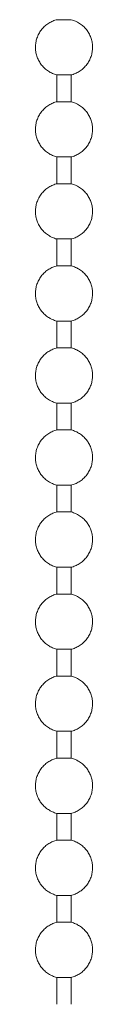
# Model space of a CAD drawing. Header units: millimetres. Extents: x 5694 to 11022, y -2894 to 7544.
# Tile 21 of 33: x 6536.06 to 6538.81, y 1495.03 to 1542.41. Entities that reach past the tile are written whole.
import ezdxf

# ---------------------------------------------------------------- set-up
doc = ezdxf.new("R2010")
doc.units = ezdxf.units.MM
doc.layers.add('E-LITE-EQPM', color=7, linetype='Continuous', lineweight=20)

# ---------------------------------------------------------------- blocks, each defined once
blk = doc.blocks.new('33711 - 33711 YAKARTA Old gold ceiling fan-527636-Alzado_PDF')
at = {"layer": 'E-LITE-EQPM'}
for p, q in [((6537.784, 1542.411), (6537.079, 1542.411)), ((6537.079, 1539.755), (6537.079, 1538.463)), ((6537.784, 1539.755), (6537.079, 1539.755)), ((6537.784, 1538.463), (6537.784, 1539.755)), ((6537.784, 1538.463), (6537.079, 1538.463)), ((6537.079, 1535.806), (6537.079, 1534.514)), ((6537.784, 1535.806), (6537.079, 1535.806)), ((6537.784, 1534.514), (6537.784, 1535.806)), ((6537.784, 1534.514), (6537.079, 1534.514)), ((6537.079, 1531.858), (6537.079, 1530.566)), ((6537.784, 1531.858), (6537.079, 1531.858)), ((6537.784, 1530.566), (6537.784, 1531.858)), ((6537.784, 1530.566), (6537.079, 1530.566)), ((6537.079, 1527.909), (6537.079, 1526.618)), ((6537.784, 1527.909), (6537.079, 1527.909)), ((6537.784, 1526.618), (6537.784, 1527.909)), ((6537.784, 1526.618), (6537.079, 1526.618)), ((6537.079, 1523.961), (6537.079, 1522.669)), ((6537.784, 1523.961), (6537.079, 1523.961)), ((6537.784, 1522.669), (6537.784, 1523.961)), ((6537.784, 1522.669), (6537.079, 1522.669)), ((6537.079, 1520.013), (6537.079, 1518.721)), ((6537.784, 1520.013), (6537.079, 1520.013)), ((6537.784, 1518.721), (6537.784, 1520.013)), ((6537.784, 1518.721), (6537.079, 1518.721)), ((6537.079, 1516.064), (6537.079, 1514.772)), ((6537.784, 1516.064), (6537.079, 1516.064)), ((6537.784, 1514.772), (6537.784, 1516.064)), ((6537.784, 1514.772), (6537.079, 1514.772)), ((6537.079, 1512.116), (6537.079, 1510.824)), ((6537.784, 1512.116), (6537.079, 1512.116)), ((6537.784, 1510.824), (6537.784, 1512.116)), ((6537.784, 1510.824), (6537.079, 1510.824)), ((6537.079, 1508.168), (6537.079, 1506.876)), ((6537.784, 1508.168), (6537.079, 1508.168)), ((6537.784, 1506.876), (6537.784, 1508.168)), ((6537.784, 1506.876), (6537.079, 1506.876)), ((6537.079, 1504.219), (6537.079, 1502.927)), ((6537.784, 1504.219), (6537.079, 1504.219)), ((6537.784, 1502.927), (6537.784, 1504.219)), ((6537.784, 1502.927), (6537.079, 1502.927)), ((6537.079, 1500.271), (6537.079, 1498.979)), ((6537.784, 1500.271), (6537.079, 1500.271)), ((6537.784, 1498.979), (6537.784, 1500.271)), ((6537.784, 1498.979), (6537.079, 1498.979)), ((6537.079, 1496.322), (6537.079, 1495.031)), ((6537.784, 1496.322), (6537.079, 1496.322)), ((6537.784, 1495.031), (6537.784, 1496.322))]:
    blk.add_line(p, q, dxfattribs=at)
at = {"layer": 'E-LITE-EQPM', "flags": 128}
for points in [[(6537.079, 1539.755), (6537.026, 1539.77), (6536.974, 1539.787), (6536.923, 1539.806), (6536.872, 1539.828), (6536.822, 1539.851), (6536.773, 1539.876), (6536.726, 1539.904), (6536.679, 1539.933), (6536.634, 1539.964), (6536.59, 1539.997), (6536.547, 1540.031), (6536.506, 1540.067), (6536.466, 1540.105), (6536.427, 1540.145), (6536.391, 1540.186), (6536.356, 1540.228), (6536.322, 1540.272), (6536.291, 1540.317), (6536.261, 1540.363), (6536.233, 1540.41), (6536.207, 1540.459), (6536.183, 1540.508), (6536.161, 1540.559), (6536.141, 1540.61), (6536.123, 1540.662), (6536.108, 1540.714), (6536.094, 1540.768), (6536.082, 1540.821), (6536.073, 1540.875), (6536.066, 1540.93), (6536.061, 1540.985), (6536.058, 1541.04), (6536.057, 1541.095), (6536.059, 1541.15), (6536.063, 1541.204), (6536.069, 1541.259), (6536.077, 1541.313), (6536.087, 1541.367), (6536.099, 1541.421), (6536.114, 1541.474), (6536.131, 1541.526), (6536.149, 1541.578), (6536.17, 1541.629), (6536.193, 1541.679), (6536.218, 1541.728), (6536.245, 1541.776), (6536.273, 1541.823), (6536.304, 1541.868), (6536.336, 1541.913), (6536.37, 1541.956), (6536.406, 1541.998), (6536.443, 1542.038), (6536.482, 1542.077), (6536.523, 1542.114), (6536.565, 1542.149), (6536.608, 1542.183), (6536.653, 1542.215), (6536.699, 1542.246), (6536.746, 1542.274), (6536.794, 1542.3), (6536.843, 1542.325), (6536.893, 1542.347), (6536.944, 1542.368), (6536.996, 1542.386), (6537.049, 1542.403), (6537.079, 1542.411)], [(6537.784, 1542.411), (6537.837, 1542.396), (6537.889, 1542.379), (6537.94, 1542.359), (6537.991, 1542.338), (6538.041, 1542.315), (6538.089, 1542.289), (6538.137, 1542.262), (6538.184, 1542.233), (6538.229, 1542.202), (6538.273, 1542.169), (6538.316, 1542.135), (6538.357, 1542.098), (6538.397, 1542.061), (6538.435, 1542.021), (6538.472, 1541.98), (6538.507, 1541.938), (6538.541, 1541.894), (6538.572, 1541.849), (6538.602, 1541.803), (6538.63, 1541.756), (6538.656, 1541.707), (6538.68, 1541.658), (6538.702, 1541.607), (6538.722, 1541.556), (6538.739, 1541.504), (6538.755, 1541.451), (6538.769, 1541.398), (6538.78, 1541.344), (6538.79, 1541.29), (6538.797, 1541.236), (6538.802, 1541.181), (6538.805, 1541.126), (6538.806, 1541.071), (6538.804, 1541.016), (6538.8, 1540.961), (6538.794, 1540.907), (6538.786, 1540.852), (6538.776, 1540.798), (6538.763, 1540.745), (6538.749, 1540.692), (6538.732, 1540.64), (6538.713, 1540.588), (6538.693, 1540.537), (6538.67, 1540.487), (6538.645, 1540.438), (6538.618, 1540.39), (6538.589, 1540.343), (6538.559, 1540.297), (6538.527, 1540.253), (6538.493, 1540.21), (6538.457, 1540.168), (6538.419, 1540.128), (6538.38, 1540.089), (6538.34, 1540.052), (6538.298, 1540.016), (6538.255, 1539.983), (6538.21, 1539.951), (6538.164, 1539.92), (6538.117, 1539.892), (6538.069, 1539.865), (6538.02, 1539.841), (6537.969, 1539.818), (6537.918, 1539.798), (6537.867, 1539.779), (6537.814, 1539.763), (6537.784, 1539.755)], [(6537.079, 1535.806), (6537.026, 1535.821), (6536.974, 1535.839), (6536.923, 1535.858), (6536.872, 1535.879), (6536.822, 1535.903), (6536.773, 1535.928), (6536.726, 1535.955), (6536.679, 1535.985), (6536.634, 1536.016), (6536.59, 1536.048), (6536.547, 1536.083), (6536.506, 1536.119), (6536.466, 1536.157), (6536.427, 1536.196), (6536.391, 1536.237), (6536.356, 1536.28), (6536.322, 1536.323), (6536.291, 1536.368), (6536.261, 1536.414), (6536.233, 1536.462), (6536.207, 1536.51), (6536.183, 1536.56), (6536.161, 1536.61), (6536.141, 1536.661), (6536.123, 1536.713), (6536.108, 1536.766), (6536.094, 1536.819), (6536.082, 1536.873), (6536.073, 1536.927), (6536.066, 1536.982), (6536.061, 1537.036), (6536.058, 1537.091), (6536.057, 1537.146), (6536.059, 1537.201), (6536.063, 1537.256), (6536.069, 1537.311), (6536.077, 1537.365), (6536.087, 1537.419), (6536.099, 1537.472), (6536.114, 1537.525), (6536.131, 1537.578), (6536.149, 1537.63), (6536.17, 1537.68), (6536.193, 1537.73), (6536.218, 1537.779), (6536.245, 1537.827), (6536.273, 1537.874), (6536.304, 1537.92), (6536.336, 1537.964), (6536.37, 1538.008), (6536.406, 1538.049), (6536.443, 1538.09), (6536.482, 1538.128), (6536.523, 1538.166), (6536.565, 1538.201), (6536.608, 1538.235), (6536.653, 1538.267), (6536.699, 1538.297), (6536.746, 1538.325), (6536.794, 1538.352), (6536.843, 1538.376), (6536.893, 1538.399), (6536.944, 1538.419), (6536.996, 1538.438), (6537.049, 1538.454), (6537.079, 1538.463)], [(6537.784, 1538.463), (6537.837, 1538.448), (6537.889, 1538.43), (6537.94, 1538.411), (6537.991, 1538.39), (6538.041, 1538.366), (6538.089, 1538.341), (6538.137, 1538.314), (6538.184, 1538.285), (6538.229, 1538.254), (6538.273, 1538.221), (6538.316, 1538.186), (6538.357, 1538.15), (6538.397, 1538.112), (6538.435, 1538.073), (6538.472, 1538.032), (6538.507, 1537.99), (6538.541, 1537.946), (6538.572, 1537.901), (6538.602, 1537.855), (6538.63, 1537.807), (6538.656, 1537.759), (6538.68, 1537.709), (6538.702, 1537.659), (6538.722, 1537.608), (6538.739, 1537.556), (6538.755, 1537.503), (6538.769, 1537.45), (6538.78, 1537.396), (6538.79, 1537.342), (6538.797, 1537.287), (6538.802, 1537.233), (6538.805, 1537.178), (6538.806, 1537.123), (6538.804, 1537.068), (6538.8, 1537.013), (6538.794, 1536.958), (6538.786, 1536.904), (6538.776, 1536.85), (6538.763, 1536.797), (6538.749, 1536.744), (6538.732, 1536.691), (6538.713, 1536.64), (6538.693, 1536.589), (6538.67, 1536.539), (6538.645, 1536.49), (6538.618, 1536.442), (6538.589, 1536.395), (6538.559, 1536.349), (6538.527, 1536.305), (6538.493, 1536.261), (6538.457, 1536.22), (6538.419, 1536.179), (6538.38, 1536.141), (6538.34, 1536.103), (6538.298, 1536.068), (6538.255, 1536.034), (6538.21, 1536.002), (6538.164, 1535.972), (6538.117, 1535.944), (6538.069, 1535.917), (6538.02, 1535.893), (6537.969, 1535.87), (6537.918, 1535.85), (6537.867, 1535.831), (6537.814, 1535.815), (6537.784, 1535.806)], [(6537.079, 1531.858), (6537.026, 1531.873), (6536.974, 1531.89), (6536.923, 1531.91), (6536.872, 1531.931), (6536.822, 1531.954), (6536.773, 1531.98), (6536.726, 1532.007), (6536.679, 1532.036), (6536.634, 1532.067), (6536.59, 1532.1), (6536.547, 1532.134), (6536.506, 1532.171), (6536.466, 1532.209), (6536.427, 1532.248), (6536.391, 1532.289), (6536.356, 1532.331), (6536.322, 1532.375), (6536.291, 1532.42), (6536.261, 1532.466), (6536.233, 1532.513), (6536.207, 1532.562), (6536.183, 1532.611), (6536.161, 1532.662), (6536.141, 1532.713), (6536.123, 1532.765), (6536.108, 1532.818), (6536.094, 1532.871), (6536.082, 1532.925), (6536.073, 1532.979), (6536.066, 1533.033), (6536.061, 1533.088), (6536.058, 1533.143), (6536.057, 1533.198), (6536.059, 1533.253), (6536.063, 1533.308), (6536.069, 1533.362), (6536.077, 1533.417), (6536.087, 1533.471), (6536.099, 1533.524), (6536.114, 1533.577), (6536.131, 1533.629), (6536.149, 1533.681), (6536.17, 1533.732), (6536.193, 1533.782), (6536.218, 1533.831), (6536.245, 1533.879), (6536.273, 1533.926), (6536.304, 1533.972), (6536.336, 1534.016), (6536.37, 1534.059), (6536.406, 1534.101), (6536.443, 1534.141), (6536.482, 1534.18), (6536.523, 1534.217), (6536.565, 1534.253), (6536.608, 1534.286), (6536.653, 1534.319), (6536.699, 1534.349), (6536.746, 1534.377), (6536.794, 1534.404), (6536.843, 1534.428), (6536.893, 1534.451), (6536.944, 1534.471), (6536.996, 1534.49), (6537.049, 1534.506), (6537.079, 1534.514)], [(6537.784, 1534.514), (6537.837, 1534.499), (6537.889, 1534.482), (6537.94, 1534.463), (6537.991, 1534.441), (6538.041, 1534.418), (6538.089, 1534.393), (6538.137, 1534.365), (6538.184, 1534.336), (6538.229, 1534.305), (6538.273, 1534.272), (6538.316, 1534.238), (6538.357, 1534.202), (6538.397, 1534.164), (6538.435, 1534.124), (6538.472, 1534.083), (6538.507, 1534.041), (6538.541, 1533.997), (6538.572, 1533.952), (6538.602, 1533.906), (6538.63, 1533.859), (6538.656, 1533.81), (6538.68, 1533.761), (6538.702, 1533.711), (6538.722, 1533.659), (6538.739, 1533.607), (6538.755, 1533.555), (6538.769, 1533.501), (6538.78, 1533.448), (6538.79, 1533.394), (6538.797, 1533.339), (6538.802, 1533.284), (6538.805, 1533.229), (6538.806, 1533.174), (6538.804, 1533.12), (6538.8, 1533.065), (6538.794, 1533.01), (6538.786, 1532.956), (6538.776, 1532.902), (6538.763, 1532.848), (6538.749, 1532.795), (6538.732, 1532.743), (6538.713, 1532.691), (6538.693, 1532.64), (6538.67, 1532.59), (6538.645, 1532.541), (6538.618, 1532.493), (6538.589, 1532.446), (6538.559, 1532.401), (6538.527, 1532.356), (6538.493, 1532.313), (6538.457, 1532.271), (6538.419, 1532.231), (6538.38, 1532.192), (6538.34, 1532.155), (6538.298, 1532.12), (6538.255, 1532.086), (6538.21, 1532.054), (6538.164, 1532.024), (6538.117, 1531.995), (6538.069, 1531.969), (6538.02, 1531.944), (6537.969, 1531.922), (6537.918, 1531.901), (6537.867, 1531.883), (6537.814, 1531.866), (6537.784, 1531.858)], [(6537.079, 1527.909), (6537.026, 1527.925), (6536.974, 1527.942), (6536.923, 1527.961), (6536.872, 1527.983), (6536.822, 1528.006), (6536.773, 1528.031), (6536.726, 1528.059), (6536.679, 1528.088), (6536.634, 1528.119), (6536.59, 1528.152), (6536.547, 1528.186), (6536.506, 1528.222), (6536.466, 1528.26), (6536.427, 1528.3), (6536.391, 1528.34), (6536.356, 1528.383), (6536.322, 1528.426), (6536.291, 1528.471), (6536.261, 1528.518), (6536.233, 1528.565), (6536.207, 1528.614), (6536.183, 1528.663), (6536.161, 1528.713), (6536.141, 1528.765), (6536.123, 1528.817), (6536.108, 1528.869), (6536.094, 1528.922), (6536.082, 1528.976), (6536.073, 1529.03), (6536.066, 1529.085), (6536.061, 1529.14), (6536.058, 1529.194), (6536.057, 1529.249), (6536.059, 1529.304), (6536.063, 1529.359), (6536.069, 1529.414), (6536.077, 1529.468), (6536.087, 1529.522), (6536.099, 1529.576), (6536.114, 1529.629), (6536.131, 1529.681), (6536.149, 1529.733), (6536.17, 1529.784), (6536.193, 1529.834), (6536.218, 1529.883), (6536.245, 1529.931), (6536.273, 1529.978), (6536.304, 1530.023), (6536.336, 1530.068), (6536.37, 1530.111), (6536.406, 1530.153), (6536.443, 1530.193), (6536.482, 1530.232), (6536.523, 1530.269), (6536.565, 1530.304), (6536.608, 1530.338), (6536.653, 1530.37), (6536.699, 1530.4), (6536.746, 1530.429), (6536.794, 1530.455), (6536.843, 1530.48), (6536.893, 1530.502), (6536.944, 1530.523), (6536.996, 1530.541), (6537.049, 1530.558), (6537.079, 1530.566)], [(6537.784, 1530.566), (6537.837, 1530.551), (6537.889, 1530.534), (6537.94, 1530.514), (6537.991, 1530.493), (6538.041, 1530.47), (6538.089, 1530.444), (6538.137, 1530.417), (6538.184, 1530.388), (6538.229, 1530.357), (6538.273, 1530.324), (6538.316, 1530.289), (6538.357, 1530.253), (6538.397, 1530.215), (6538.435, 1530.176), (6538.472, 1530.135), (6538.507, 1530.093), (6538.541, 1530.049), (6538.572, 1530.004), (6538.602, 1529.958), (6538.63, 1529.91), (6538.656, 1529.862), (6538.68, 1529.812), (6538.702, 1529.762), (6538.722, 1529.711), (6538.739, 1529.659), (6538.755, 1529.606), (6538.769, 1529.553), (6538.78, 1529.499), (6538.79, 1529.445), (6538.797, 1529.391), (6538.802, 1529.336), (6538.805, 1529.281), (6538.806, 1529.226), (6538.804, 1529.171), (6538.8, 1529.116), (6538.794, 1529.062), (6538.786, 1529.007), (6538.776, 1528.953), (6538.763, 1528.9), (6538.749, 1528.847), (6538.732, 1528.794), (6538.713, 1528.743), (6538.693, 1528.692), (6538.67, 1528.642), (6538.645, 1528.593), (6538.618, 1528.545), (6538.589, 1528.498), (6538.559, 1528.452), (6538.527, 1528.408), (6538.493, 1528.365), (6538.457, 1528.323), (6538.419, 1528.283), (6538.38, 1528.244), (6538.34, 1528.207), (6538.298, 1528.171), (6538.255, 1528.137), (6538.21, 1528.105), (6538.164, 1528.075), (6538.117, 1528.047), (6538.069, 1528.02), (6538.02, 1527.996), (6537.969, 1527.973), (6537.918, 1527.953), (6537.867, 1527.934), (6537.814, 1527.918), (6537.784, 1527.909)], [(6537.079, 1523.961), (6537.026, 1523.976), (6536.974, 1523.994), (6536.923, 1524.013), (6536.872, 1524.034), (6536.822, 1524.058), (6536.773, 1524.083), (6536.726, 1524.11), (6536.679, 1524.139), (6536.634, 1524.17), (6536.59, 1524.203), (6536.547, 1524.238), (6536.506, 1524.274), (6536.466, 1524.312), (6536.427, 1524.351), (6536.391, 1524.392), (6536.356, 1524.434), (6536.322, 1524.478), (6536.291, 1524.523), (6536.261, 1524.569), (6536.233, 1524.617), (6536.207, 1524.665), (6536.183, 1524.715), (6536.161, 1524.765), (6536.141, 1524.816), (6536.123, 1524.868), (6536.108, 1524.921), (6536.094, 1524.974), (6536.082, 1525.028), (6536.073, 1525.082), (6536.066, 1525.136), (6536.061, 1525.191), (6536.058, 1525.246), (6536.057, 1525.301), (6536.059, 1525.356), (6536.063, 1525.411), (6536.069, 1525.465), (6536.077, 1525.52), (6536.087, 1525.574), (6536.099, 1525.627), (6536.114, 1525.68), (6536.131, 1525.733), (6536.149, 1525.784), (6536.17, 1525.835), (6536.193, 1525.885), (6536.218, 1525.934), (6536.245, 1525.982), (6536.273, 1526.029), (6536.304, 1526.075), (6536.336, 1526.119), (6536.37, 1526.162), (6536.406, 1526.204), (6536.443, 1526.244), (6536.482, 1526.283), (6536.523, 1526.32), (6536.565, 1526.356), (6536.608, 1526.39), (6536.653, 1526.422), (6536.699, 1526.452), (6536.746, 1526.48), (6536.794, 1526.507), (6536.843, 1526.531), (6536.893, 1526.554), (6536.944, 1526.574), (6536.996, 1526.593), (6537.049, 1526.609), (6537.079, 1526.618)], [(6537.784, 1526.618), (6537.837, 1526.602), (6537.889, 1526.585), (6537.94, 1526.566), (6537.991, 1526.545), (6538.041, 1526.521), (6538.089, 1526.496), (6538.137, 1526.469), (6538.184, 1526.439), (6538.229, 1526.408), (6538.273, 1526.376), (6538.316, 1526.341), (6538.357, 1526.305), (6538.397, 1526.267), (6538.435, 1526.228), (6538.472, 1526.187), (6538.507, 1526.144), (6538.541, 1526.101), (6538.572, 1526.056), (6538.602, 1526.009), (6538.63, 1525.962), (6538.656, 1525.914), (6538.68, 1525.864), (6538.702, 1525.814), (6538.722, 1525.763), (6538.739, 1525.711), (6538.755, 1525.658), (6538.769, 1525.605), (6538.78, 1525.551), (6538.79, 1525.497), (6538.797, 1525.442), (6538.802, 1525.388), (6538.805, 1525.333), (6538.806, 1525.278), (6538.804, 1525.223), (6538.8, 1525.168), (6538.794, 1525.113), (6538.786, 1525.059), (6538.776, 1525.005), (6538.763, 1524.951), (6538.749, 1524.898), (6538.732, 1524.846), (6538.713, 1524.794), (6538.693, 1524.744), (6538.67, 1524.694), (6538.645, 1524.644), (6538.618, 1524.596), (6538.589, 1524.55), (6538.559, 1524.504), (6538.527, 1524.459), (6538.493, 1524.416), (6538.457, 1524.375), (6538.419, 1524.334), (6538.38, 1524.295), (6538.34, 1524.258), (6538.298, 1524.223), (6538.255, 1524.189), (6538.21, 1524.157), (6538.164, 1524.127), (6538.117, 1524.098), (6538.069, 1524.072), (6538.02, 1524.047), (6537.969, 1524.025), (6537.918, 1524.004), (6537.867, 1523.986), (6537.814, 1523.97), (6537.784, 1523.961)], [(6537.079, 1520.013), (6537.026, 1520.028), (6536.974, 1520.045), (6536.923, 1520.064), (6536.872, 1520.086), (6536.822, 1520.109), (6536.773, 1520.135), (6536.726, 1520.162), (6536.679, 1520.191), (6536.634, 1520.222), (6536.59, 1520.255), (6536.547, 1520.289), (6536.506, 1520.326), (6536.466, 1520.363), (6536.427, 1520.403), (6536.391, 1520.444), (6536.356, 1520.486), (6536.322, 1520.53), (6536.291, 1520.575), (6536.261, 1520.621), (6536.233, 1520.668), (6536.207, 1520.717), (6536.183, 1520.766), (6536.161, 1520.817), (6536.141, 1520.868), (6536.123, 1520.92), (6536.108, 1520.972), (6536.094, 1521.026), (6536.082, 1521.079), (6536.073, 1521.134), (6536.066, 1521.188), (6536.061, 1521.243), (6536.058, 1521.298), (6536.057, 1521.353), (6536.059, 1521.408), (6536.063, 1521.462), (6536.069, 1521.517), (6536.077, 1521.571), (6536.087, 1521.625), (6536.099, 1521.679), (6536.114, 1521.732), (6536.131, 1521.784), (6536.149, 1521.836), (6536.17, 1521.887), (6536.193, 1521.937), (6536.218, 1521.986), (6536.245, 1522.034), (6536.273, 1522.081), (6536.304, 1522.126), (6536.336, 1522.171), (6536.37, 1522.214), (6536.406, 1522.256), (6536.443, 1522.296), (6536.482, 1522.335), (6536.523, 1522.372), (6536.565, 1522.408), (6536.608, 1522.441), (6536.653, 1522.473), (6536.699, 1522.504), (6536.746, 1522.532), (6536.794, 1522.558), (6536.843, 1522.583), (6536.893, 1522.605), (6536.944, 1522.626), (6536.996, 1522.644), (6537.049, 1522.661), (6537.079, 1522.669)], [(6537.784, 1522.669), (6537.837, 1522.654), (6537.889, 1522.637), (6537.94, 1522.618), (6537.991, 1522.596), (6538.041, 1522.573), (6538.089, 1522.547), (6538.137, 1522.52), (6538.184, 1522.491), (6538.229, 1522.46), (6538.273, 1522.427), (6538.316, 1522.393), (6538.357, 1522.356), (6538.397, 1522.319), (6538.435, 1522.279), (6538.472, 1522.238), (6538.507, 1522.196), (6538.541, 1522.152), (6538.572, 1522.107), (6538.602, 1522.061), (6538.63, 1522.014), (6538.656, 1521.965), (6538.68, 1521.916), (6538.702, 1521.865), (6538.722, 1521.814), (6538.739, 1521.762), (6538.755, 1521.71), (6538.769, 1521.656), (6538.78, 1521.603), (6538.79, 1521.548), (6538.797, 1521.494), (6538.802, 1521.439), (6538.805, 1521.384), (6538.806, 1521.329), (6538.804, 1521.274), (6538.8, 1521.22), (6538.794, 1521.165), (6538.786, 1521.111), (6538.776, 1521.057), (6538.763, 1521.003), (6538.749, 1520.95), (6538.732, 1520.898), (6538.713, 1520.846), (6538.693, 1520.795), (6538.67, 1520.745), (6538.645, 1520.696), (6538.618, 1520.648), (6538.589, 1520.601), (6538.559, 1520.555), (6538.527, 1520.511), (6538.493, 1520.468), (6538.457, 1520.426), (6538.419, 1520.386), (6538.38, 1520.347), (6538.34, 1520.31), (6538.298, 1520.274), (6538.255, 1520.241), (6538.21, 1520.209), (6538.164, 1520.178), (6538.117, 1520.15), (6538.069, 1520.124), (6538.02, 1520.099), (6537.969, 1520.076), (6537.918, 1520.056), (6537.867, 1520.038), (6537.814, 1520.021), (6537.784, 1520.013)], [(6537.079, 1516.064), (6537.026, 1516.079), (6536.974, 1516.097), (6536.923, 1516.116), (6536.872, 1516.137), (6536.822, 1516.161), (6536.773, 1516.186), (6536.726, 1516.213), (6536.679, 1516.243), (6536.634, 1516.274), (6536.59, 1516.306), (6536.547, 1516.341), (6536.506, 1516.377), (6536.466, 1516.415), (6536.427, 1516.454), (6536.391, 1516.495), (6536.356, 1516.538), (6536.322, 1516.581), (6536.291, 1516.626), (6536.261, 1516.673), (6536.233, 1516.72), (6536.207, 1516.768), (6536.183, 1516.818), (6536.161, 1516.868), (6536.141, 1516.919), (6536.123, 1516.971), (6536.108, 1517.024), (6536.094, 1517.077), (6536.082, 1517.131), (6536.073, 1517.185), (6536.066, 1517.24), (6536.061, 1517.294), (6536.058, 1517.349), (6536.057, 1517.404), (6536.059, 1517.459), (6536.063, 1517.514), (6536.069, 1517.569), (6536.077, 1517.623), (6536.087, 1517.677), (6536.099, 1517.731), (6536.114, 1517.784), (6536.131, 1517.836), (6536.149, 1517.888), (6536.17, 1517.938), (6536.193, 1517.988), (6536.218, 1518.037), (6536.245, 1518.085), (6536.273, 1518.132), (6536.304, 1518.178), (6536.336, 1518.223), (6536.37, 1518.266), (6536.406, 1518.307), (6536.443, 1518.348), (6536.482, 1518.386), (6536.523, 1518.424), (6536.565, 1518.459), (6536.608, 1518.493), (6536.653, 1518.525), (6536.699, 1518.555), (6536.746, 1518.584), (6536.794, 1518.61), (6536.843, 1518.635), (6536.893, 1518.657), (6536.944, 1518.678), (6536.996, 1518.696), (6537.049, 1518.712), (6537.079, 1518.721)], [(6537.784, 1518.721), (6537.837, 1518.706), (6537.889, 1518.688), (6537.94, 1518.669), (6537.991, 1518.648), (6538.041, 1518.624), (6538.089, 1518.599), (6538.137, 1518.572), (6538.184, 1518.543), (6538.229, 1518.512), (6538.273, 1518.479), (6538.316, 1518.444), (6538.357, 1518.408), (6538.397, 1518.37), (6538.435, 1518.331), (6538.472, 1518.29), (6538.507, 1518.248), (6538.541, 1518.204), (6538.572, 1518.159), (6538.602, 1518.113), (6538.63, 1518.065), (6538.656, 1518.017), (6538.68, 1517.967), (6538.702, 1517.917), (6538.722, 1517.866), (6538.739, 1517.814), (6538.755, 1517.761), (6538.769, 1517.708), (6538.78, 1517.654), (6538.79, 1517.6), (6538.797, 1517.546), (6538.802, 1517.491), (6538.805, 1517.436), (6538.806, 1517.381), (6538.804, 1517.326), (6538.8, 1517.271), (6538.794, 1517.217), (6538.786, 1517.162), (6538.776, 1517.108), (6538.763, 1517.055), (6538.749, 1517.002), (6538.732, 1516.949), (6538.713, 1516.898), (6538.693, 1516.847), (6538.67, 1516.797), (6538.645, 1516.748), (6538.618, 1516.7), (6538.589, 1516.653), (6538.559, 1516.607), (6538.527, 1516.563), (6538.493, 1516.519), (6538.457, 1516.478), (6538.419, 1516.437), (6538.38, 1516.399), (6538.34, 1516.362), (6538.298, 1516.326), (6538.255, 1516.292), (6538.21, 1516.26), (6538.164, 1516.23), (6538.117, 1516.202), (6538.069, 1516.175), (6538.02, 1516.151), (6537.969, 1516.128), (6537.918, 1516.108), (6537.867, 1516.089), (6537.814, 1516.073), (6537.784, 1516.064)], [(6537.079, 1512.116), (6537.026, 1512.131), (6536.974, 1512.148), (6536.923, 1512.168), (6536.872, 1512.189), (6536.822, 1512.212), (6536.773, 1512.238), (6536.726, 1512.265), (6536.679, 1512.294), (6536.634, 1512.325), (6536.59, 1512.358), (6536.547, 1512.393), (6536.506, 1512.429), (6536.466, 1512.467), (6536.427, 1512.506), (6536.391, 1512.547), (6536.356, 1512.589), (6536.322, 1512.633), (6536.291, 1512.678), (6536.261, 1512.724), (6536.233, 1512.772), (6536.207, 1512.82), (6536.183, 1512.869), (6536.161, 1512.92), (6536.141, 1512.971), (6536.123, 1513.023), (6536.108, 1513.076), (6536.094, 1513.129), (6536.082, 1513.183), (6536.073, 1513.237), (6536.066, 1513.291), (6536.061, 1513.346), (6536.058, 1513.401), (6536.057, 1513.456), (6536.059, 1513.511), (6536.063, 1513.566), (6536.069, 1513.62), (6536.077, 1513.675), (6536.087, 1513.729), (6536.099, 1513.782), (6536.114, 1513.835), (6536.131, 1513.888), (6536.149, 1513.939), (6536.17, 1513.99), (6536.193, 1514.04), (6536.218, 1514.089), (6536.245, 1514.137), (6536.273, 1514.184), (6536.304, 1514.23), (6536.336, 1514.274), (6536.37, 1514.317), (6536.406, 1514.359), (6536.443, 1514.399), (6536.482, 1514.438), (6536.523, 1514.475), (6536.565, 1514.511), (6536.608, 1514.545), (6536.653, 1514.577), (6536.699, 1514.607), (6536.746, 1514.635), (6536.794, 1514.662), (6536.843, 1514.686), (6536.893, 1514.709), (6536.944, 1514.729), (6536.996, 1514.748), (6537.049, 1514.764), (6537.079, 1514.772)], [(6537.784, 1514.772), (6537.837, 1514.757), (6537.889, 1514.74), (6537.94, 1514.721), (6537.991, 1514.699), (6538.041, 1514.676), (6538.089, 1514.651), (6538.137, 1514.623), (6538.184, 1514.594), (6538.229, 1514.563), (6538.273, 1514.53), (6538.316, 1514.496), (6538.357, 1514.46), (6538.397, 1514.422), (6538.435, 1514.382), (6538.472, 1514.342), (6538.507, 1514.299), (6538.541, 1514.255), (6538.572, 1514.21), (6538.602, 1514.164), (6538.63, 1514.117), (6538.656, 1514.068), (6538.68, 1514.019), (6538.702, 1513.969), (6538.722, 1513.917), (6538.739, 1513.865), (6538.755, 1513.813), (6538.769, 1513.76), (6538.78, 1513.706), (6538.79, 1513.652), (6538.797, 1513.597), (6538.802, 1513.542), (6538.805, 1513.488), (6538.806, 1513.433), (6538.804, 1513.378), (6538.8, 1513.323), (6538.794, 1513.268), (6538.786, 1513.214), (6538.776, 1513.16), (6538.763, 1513.106), (6538.749, 1513.053), (6538.732, 1513.001), (6538.713, 1512.949), (6538.693, 1512.898), (6538.67, 1512.848), (6538.645, 1512.799), (6538.618, 1512.751), (6538.589, 1512.704), (6538.559, 1512.659), (6538.527, 1512.614), (6538.493, 1512.571), (6538.457, 1512.529), (6538.419, 1512.489), (6538.38, 1512.45), (6538.34, 1512.413), (6538.298, 1512.378), (6538.255, 1512.344), (6538.21, 1512.312), (6538.164, 1512.282), (6538.117, 1512.253), (6538.069, 1512.227), (6538.02, 1512.202), (6537.969, 1512.18), (6537.918, 1512.159), (6537.867, 1512.141), (6537.814, 1512.124), (6537.784, 1512.116)], [(6537.079, 1508.168), (6537.026, 1508.183), (6536.974, 1508.2), (6536.923, 1508.219), (6536.872, 1508.241), (6536.822, 1508.264), (6536.773, 1508.289), (6536.726, 1508.317), (6536.679, 1508.346), (6536.634, 1508.377), (6536.59, 1508.41), (6536.547, 1508.444), (6536.506, 1508.48), (6536.466, 1508.518), (6536.427, 1508.558), (6536.391, 1508.598), (6536.356, 1508.641), (6536.322, 1508.685), (6536.291, 1508.73), (6536.261, 1508.776), (6536.233, 1508.823), (6536.207, 1508.872), (6536.183, 1508.921), (6536.161, 1508.971), (6536.141, 1509.023), (6536.123, 1509.075), (6536.108, 1509.127), (6536.094, 1509.181), (6536.082, 1509.234), (6536.073, 1509.288), (6536.066, 1509.343), (6536.061, 1509.398), (6536.058, 1509.453), (6536.057, 1509.507), (6536.059, 1509.562), (6536.063, 1509.617), (6536.069, 1509.672), (6536.077, 1509.726), (6536.087, 1509.78), (6536.099, 1509.834), (6536.114, 1509.887), (6536.131, 1509.939), (6536.149, 1509.991), (6536.17, 1510.042), (6536.193, 1510.092), (6536.218, 1510.141), (6536.245, 1510.189), (6536.273, 1510.236), (6536.304, 1510.281), (6536.336, 1510.326), (6536.37, 1510.369), (6536.406, 1510.411), (6536.443, 1510.451), (6536.482, 1510.49), (6536.523, 1510.527), (6536.565, 1510.562), (6536.608, 1510.596), (6536.653, 1510.628), (6536.699, 1510.658), (6536.746, 1510.687), (6536.794, 1510.713), (6536.843, 1510.738), (6536.893, 1510.76), (6536.944, 1510.781), (6536.996, 1510.799), (6537.049, 1510.816), (6537.079, 1510.824)], [(6537.784, 1510.824), (6537.837, 1510.809), (6537.889, 1510.792), (6537.94, 1510.772), (6537.991, 1510.751), (6538.041, 1510.728), (6538.089, 1510.702), (6538.137, 1510.675), (6538.184, 1510.646), (6538.229, 1510.615), (6538.273, 1510.582), (6538.316, 1510.547), (6538.357, 1510.511), (6538.397, 1510.473), (6538.435, 1510.434), (6538.472, 1510.393), (6538.507, 1510.351), (6538.541, 1510.307), (6538.572, 1510.262), (6538.602, 1510.216), (6538.63, 1510.168), (6538.656, 1510.12), (6538.68, 1510.071), (6538.702, 1510.02), (6538.722, 1509.969), (6538.739, 1509.917), (6538.755, 1509.864), (6538.769, 1509.811), (6538.78, 1509.757), (6538.79, 1509.703), (6538.797, 1509.649), (6538.802, 1509.594), (6538.805, 1509.539), (6538.806, 1509.484), (6538.804, 1509.429), (6538.8, 1509.374), (6538.794, 1509.32), (6538.786, 1509.265), (6538.776, 1509.211), (6538.763, 1509.158), (6538.749, 1509.105), (6538.732, 1509.052), (6538.713, 1509.001), (6538.693, 1508.95), (6538.67, 1508.9), (6538.645, 1508.851), (6538.618, 1508.803), (6538.589, 1508.756), (6538.559, 1508.71), (6538.527, 1508.666), (6538.493, 1508.623), (6538.457, 1508.581), (6538.419, 1508.541), (6538.38, 1508.502), (6538.34, 1508.465), (6538.298, 1508.429), (6538.255, 1508.395), (6538.21, 1508.363), (6538.164, 1508.333), (6538.117, 1508.305), (6538.069, 1508.278), (6538.02, 1508.254), (6537.969, 1508.231), (6537.918, 1508.211), (6537.867, 1508.192), (6537.814, 1508.176), (6537.784, 1508.168)], [(6537.079, 1504.219), (6537.026, 1504.234), (6536.974, 1504.252), (6536.923, 1504.271), (6536.872, 1504.292), (6536.822, 1504.316), (6536.773, 1504.341), (6536.726, 1504.368), (6536.679, 1504.397), (6536.634, 1504.428), (6536.59, 1504.461), (6536.547, 1504.496), (6536.506, 1504.532), (6536.466, 1504.57), (6536.427, 1504.609), (6536.391, 1504.65), (6536.356, 1504.692), (6536.322, 1504.736), (6536.291, 1504.781), (6536.261, 1504.827), (6536.233, 1504.875), (6536.207, 1504.923), (6536.183, 1504.973), (6536.161, 1505.023), (6536.141, 1505.074), (6536.123, 1505.126), (6536.108, 1505.179), (6536.094, 1505.232), (6536.082, 1505.286), (6536.073, 1505.34), (6536.066, 1505.395), (6536.061, 1505.449), (6536.058, 1505.504), (6536.057, 1505.559), (6536.059, 1505.614), (6536.063, 1505.669), (6536.069, 1505.724), (6536.077, 1505.778), (6536.087, 1505.832), (6536.099, 1505.885), (6536.114, 1505.938), (6536.131, 1505.991), (6536.149, 1506.042), (6536.17, 1506.093), (6536.193, 1506.143), (6536.218, 1506.192), (6536.245, 1506.24), (6536.273, 1506.287), (6536.304, 1506.333), (6536.336, 1506.377), (6536.37, 1506.421), (6536.406, 1506.462), (6536.443, 1506.503), (6536.482, 1506.541), (6536.523, 1506.578), (6536.565, 1506.614), (6536.608, 1506.648), (6536.653, 1506.68), (6536.699, 1506.71), (6536.746, 1506.738), (6536.794, 1506.765), (6536.843, 1506.789), (6536.893, 1506.812), (6536.944, 1506.832), (6536.996, 1506.851), (6537.049, 1506.867), (6537.079, 1506.876)], [(6537.784, 1506.876), (6537.837, 1506.861), (6537.889, 1506.843), (6537.94, 1506.824), (6537.991, 1506.803), (6538.041, 1506.779), (6538.089, 1506.754), (6538.137, 1506.727), (6538.184, 1506.697), (6538.229, 1506.666), (6538.273, 1506.634), (6538.316, 1506.599), (6538.357, 1506.563), (6538.397, 1506.525), (6538.435, 1506.486), (6538.472, 1506.445), (6538.507, 1506.402), (6538.541, 1506.359), (6538.572, 1506.314), (6538.602, 1506.267), (6538.63, 1506.22), (6538.656, 1506.172), (6538.68, 1506.122), (6538.702, 1506.072), (6538.722, 1506.021), (6538.739, 1505.969), (6538.755, 1505.916), (6538.769, 1505.863), (6538.78, 1505.809), (6538.79, 1505.755), (6538.797, 1505.7), (6538.802, 1505.646), (6538.805, 1505.591), (6538.806, 1505.536), (6538.804, 1505.481), (6538.8, 1505.426), (6538.794, 1505.371), (6538.786, 1505.317), (6538.776, 1505.263), (6538.763, 1505.209), (6538.749, 1505.156), (6538.732, 1505.104), (6538.713, 1505.052), (6538.693, 1505.002), (6538.67, 1504.952), (6538.645, 1504.903), (6538.618, 1504.855), (6538.589, 1504.808), (6538.559, 1504.762), (6538.527, 1504.717), (6538.493, 1504.674), (6538.457, 1504.633), (6538.419, 1504.592), (6538.38, 1504.554), (6538.34, 1504.516), (6538.298, 1504.481), (6538.255, 1504.447), (6538.21, 1504.415), (6538.164, 1504.385), (6538.117, 1504.356), (6538.069, 1504.33), (6538.02, 1504.305), (6537.969, 1504.283), (6537.918, 1504.262), (6537.867, 1504.244), (6537.814, 1504.228), (6537.784, 1504.219)], [(6537.079, 1500.271), (6537.026, 1500.286), (6536.974, 1500.303), (6536.923, 1500.323), (6536.872, 1500.344), (6536.822, 1500.367), (6536.773, 1500.393), (6536.726, 1500.42), (6536.679, 1500.449), (6536.634, 1500.48), (6536.59, 1500.513), (6536.547, 1500.547), (6536.506, 1500.584), (6536.466, 1500.621), (6536.427, 1500.661), (6536.391, 1500.702), (6536.356, 1500.744), (6536.322, 1500.788), (6536.291, 1500.833), (6536.261, 1500.879), (6536.233, 1500.926), (6536.207, 1500.975), (6536.183, 1501.024), (6536.161, 1501.075), (6536.141, 1501.126), (6536.123, 1501.178), (6536.108, 1501.23), (6536.094, 1501.284), (6536.082, 1501.337), (6536.073, 1501.392), (6536.066, 1501.446), (6536.061, 1501.501), (6536.058, 1501.556), (6536.057, 1501.611), (6536.059, 1501.666), (6536.063, 1501.72), (6536.069, 1501.775), (6536.077, 1501.829), (6536.087, 1501.883), (6536.099, 1501.937), (6536.114, 1501.99), (6536.131, 1502.042), (6536.149, 1502.094), (6536.17, 1502.145), (6536.193, 1502.195), (6536.218, 1502.244), (6536.245, 1502.292), (6536.273, 1502.339), (6536.304, 1502.385), (6536.336, 1502.429), (6536.37, 1502.472), (6536.406, 1502.514), (6536.443, 1502.554), (6536.482, 1502.593), (6536.523, 1502.63), (6536.565, 1502.666), (6536.608, 1502.699), (6536.653, 1502.731), (6536.699, 1502.762), (6536.746, 1502.79), (6536.794, 1502.816), (6536.843, 1502.841), (6536.893, 1502.864), (6536.944, 1502.884), (6536.996, 1502.902), (6537.049, 1502.919), (6537.079, 1502.927)], [(6537.784, 1502.927), (6537.837, 1502.912), (6537.889, 1502.895), (6537.94, 1502.876), (6537.991, 1502.854), (6538.041, 1502.831), (6538.089, 1502.805), (6538.137, 1502.778), (6538.184, 1502.749), (6538.229, 1502.718), (6538.273, 1502.685), (6538.316, 1502.651), (6538.357, 1502.615), (6538.397, 1502.577), (6538.435, 1502.537), (6538.472, 1502.496), (6538.507, 1502.454), (6538.541, 1502.41), (6538.572, 1502.365), (6538.602, 1502.319), (6538.63, 1502.272), (6538.656, 1502.223), (6538.68, 1502.174), (6538.702, 1502.123), (6538.722, 1502.072), (6538.739, 1502.02), (6538.755, 1501.968), (6538.769, 1501.914), (6538.78, 1501.861), (6538.79, 1501.806), (6538.797, 1501.752), (6538.802, 1501.697), (6538.805, 1501.642), (6538.806, 1501.587), (6538.804, 1501.532), (6538.8, 1501.478), (6538.794, 1501.423), (6538.786, 1501.369), (6538.776, 1501.315), (6538.763, 1501.261), (6538.749, 1501.208), (6538.732, 1501.156), (6538.713, 1501.104), (6538.693, 1501.053), (6538.67, 1501.003), (6538.645, 1500.954), (6538.618, 1500.906), (6538.589, 1500.859), (6538.559, 1500.814), (6538.527, 1500.769), (6538.493, 1500.726), (6538.457, 1500.684), (6538.419, 1500.644), (6538.38, 1500.605), (6538.34, 1500.568), (6538.298, 1500.533), (6538.255, 1500.499), (6538.21, 1500.467), (6538.164, 1500.436), (6538.117, 1500.408), (6538.069, 1500.382), (6538.02, 1500.357), (6537.969, 1500.335), (6537.918, 1500.314), (6537.867, 1500.296), (6537.814, 1500.279), (6537.784, 1500.271)], [(6537.079, 1496.322), (6537.026, 1496.338), (6536.974, 1496.355), (6536.923, 1496.374), (6536.872, 1496.395), (6536.822, 1496.419), (6536.773, 1496.444), (6536.726, 1496.471), (6536.679, 1496.501), (6536.634, 1496.532), (6536.59, 1496.564), (6536.547, 1496.599), (6536.506, 1496.635), (6536.466, 1496.673), (6536.427, 1496.712), (6536.391, 1496.753), (6536.356, 1496.796), (6536.322, 1496.839), (6536.291, 1496.884), (6536.261, 1496.931), (6536.233, 1496.978), (6536.207, 1497.026), (6536.183, 1497.076), (6536.161, 1497.126), (6536.141, 1497.177), (6536.123, 1497.229), (6536.108, 1497.282), (6536.094, 1497.335), (6536.082, 1497.389), (6536.073, 1497.443), (6536.066, 1497.498), (6536.061, 1497.552), (6536.058, 1497.607), (6536.057, 1497.662), (6536.059, 1497.717), (6536.063, 1497.772), (6536.069, 1497.827), (6536.077, 1497.881), (6536.087, 1497.935), (6536.099, 1497.989), (6536.114, 1498.042), (6536.131, 1498.094), (6536.149, 1498.146), (6536.17, 1498.197), (6536.193, 1498.247), (6536.218, 1498.296), (6536.245, 1498.344), (6536.273, 1498.39), (6536.304, 1498.436), (6536.336, 1498.481), (6536.37, 1498.524), (6536.406, 1498.566), (6536.443, 1498.606), (6536.482, 1498.645), (6536.523, 1498.682), (6536.565, 1498.717), (6536.608, 1498.751), (6536.653, 1498.783), (6536.699, 1498.813), (6536.746, 1498.842), (6536.794, 1498.868), (6536.843, 1498.893), (6536.893, 1498.915), (6536.944, 1498.936), (6536.996, 1498.954), (6537.049, 1498.97), (6537.079, 1498.979)], [(6537.784, 1498.979), (6537.837, 1498.964), (6537.889, 1498.947), (6537.94, 1498.927), (6537.991, 1498.906), (6538.041, 1498.882), (6538.089, 1498.857), (6538.137, 1498.83), (6538.184, 1498.801), (6538.229, 1498.77), (6538.273, 1498.737), (6538.316, 1498.702), (6538.357, 1498.666), (6538.397, 1498.628), (6538.435, 1498.589), (6538.472, 1498.548), (6538.507, 1498.506), (6538.541, 1498.462), (6538.572, 1498.417), (6538.602, 1498.371), (6538.63, 1498.323), (6538.656, 1498.275), (6538.68, 1498.225), (6538.702, 1498.175), (6538.722, 1498.124), (6538.739, 1498.072), (6538.755, 1498.019), (6538.769, 1497.966), (6538.78, 1497.912), (6538.79, 1497.858), (6538.797, 1497.804), (6538.802, 1497.749), (6538.805, 1497.694), (6538.806, 1497.639), (6538.804, 1497.584), (6538.8, 1497.529), (6538.794, 1497.475), (6538.786, 1497.42), (6538.776, 1497.366), (6538.763, 1497.313), (6538.749, 1497.26), (6538.732, 1497.207), (6538.713, 1497.156), (6538.693, 1497.105), (6538.67, 1497.055), (6538.645, 1497.006), (6538.618, 1496.958), (6538.589, 1496.911), (6538.559, 1496.865), (6538.527, 1496.821), (6538.493, 1496.778), (6538.457, 1496.736), (6538.419, 1496.696), (6538.38, 1496.657), (6538.34, 1496.62), (6538.298, 1496.584), (6538.255, 1496.55), (6538.21, 1496.518), (6538.164, 1496.488), (6538.117, 1496.46), (6538.069, 1496.433), (6538.02, 1496.409), (6537.969, 1496.386), (6537.918, 1496.366), (6537.867, 1496.347), (6537.814, 1496.331), (6537.784, 1496.322)]]:
    blk.add_lwpolyline(points, dxfattribs=at)

msp = doc.modelspace()

# ---------------------------------------------------------------- block references
at = {"layer": 'E-LITE-EQPM'}
msp.add_blockref('33711 - 33711 YAKARTA Old gold ceiling fan-527636-Alzado_PDF', (0, 0), dxfattribs=at)

doc.saveas('drawing.dxf')
